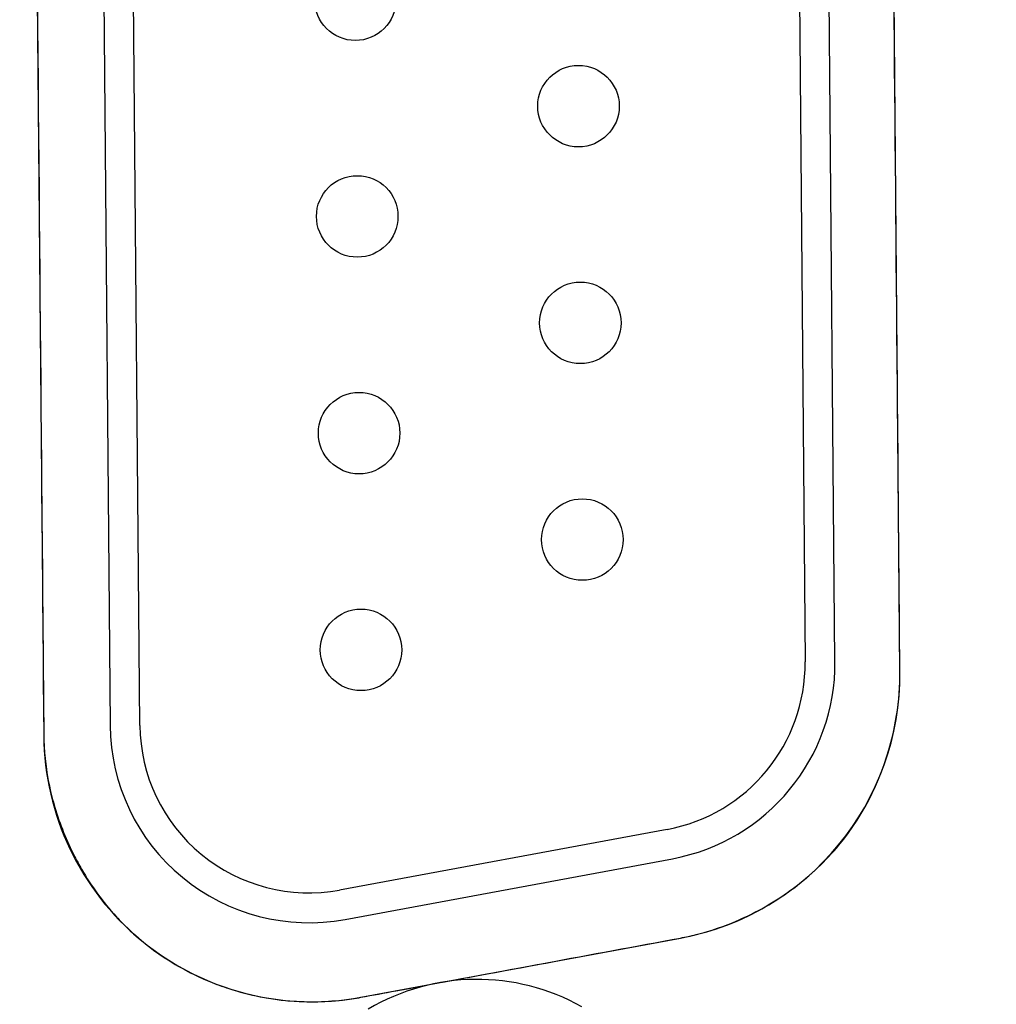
# Model space of a CAD drawing. Header units: inches. Extents: x 0 to 34, y 0 to 22.
# Tile 16 of 69: x 7.13 to 7.621, y 5.755 to 6.25. Entities that reach past the tile are written whole.
import ezdxf

# ---------------------------------------------------------------- set-up
doc = ezdxf.new("R2010")
doc.units = ezdxf.units.IN
doc.header["$LTSCALE"] = 1.87
doc.header["$MEASUREMENT"] = 0
doc.layers.get('0').update_dxf_attribs({"linetype": 'CONTINUOUS'})
for name, color, linetype in [('03___PRT_ALL_CURVES', 7, 'CONTINUOUS'), ('DATUMCURVES', 7, 'CONTINUOUS'), ('DIMENSIONS', 7, 'CONTINUOUS')]:
    doc.layers.add(name, color=color, linetype=linetype)
doc.styles.get("Standard").update_dxf_attribs({"font": 'txt', "width": 0.8})
doc.dimstyles.new('DIMSTYLE_1', dxfattribs={"dimtxt": 0.125, "dimasz": 0.1875, "dimexe": 0.18, "dimexo": 0.0625, "dimgap": 0.09, "dimtad": 0, "dimtih": 1, "dimtoh": 1, "dimdec": 3, "dimzin": 4, "dimdsep": 46, "dimtxsty": 'STANDARD', "dimblk": '_FILLED', "dimblk1": '_FILLED', "dimblk2": '_FILLED', "dimcen": 0.09, "dimadec": 0, "dimazin": 0, "dimtp": 0.01, "dimtm": 0.01, "dimtfac": 1, "dimtdec": 3, "dimtofl": 0, "dimtmove": 0, "dimatfit": 3, "dimldrblk": '_FILLED', "dimfxl": 1, "dimtolj": 1, "dimtzin": 4, "dimarcsym": 0})

# ---------------------------------------------------------------- blocks, each defined once
blk = doc.blocks.new('_FILLED')
at = {"color": 0, "linetype": 'BYBLOCK'}
blk.add_solid([(0, 0), (-1, 0.1736111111), (-1, -0.1736111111)], dxfattribs=at)
blk = doc.blocks.new('*D1')
at = {"layer": 'DIMENSIONS', "color": 2, "linetype": 'CONTINUOUS'}
for p, q in [((6.9810872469, 8.4186631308), (9.5924212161, 8.4186631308)), ((9.4674212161, 8.4186631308), (9.4674212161, 6.7972514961)), ((9.4674212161, 4.6534625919), (9.4674212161, 6.5472514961)), ((6.9874351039, 4.6534625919), (9.5924212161, 4.6534625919))]:
    blk.add_line(p, q, dxfattribs=at)
at = {"layer": 'DIMENSIONS', "color": 2, "linetype": 'CONTINUOUS', "xscale": 0.1875, "yscale": 0.1875, "zscale": 0.1875}
for p, rotation in [((9.4674212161, 8.4186631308), 90), ((9.4674212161, 4.6534625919), 270)]:
    blk.add_blockref('_FILLED', p, dxfattribs=dict(at, rotation=rotation))
at = {"layer": 'DIMENSIONS', "color": 2, "linetype": 'CONTINUOUS', "width": 0.8}
for s, p in [('[', (9.4299212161, 6.6097514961)), (']', (10.0299212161, 6.6097514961)), ('3.765', (8.8049212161, 6.6097514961)), ('95.64', (9.5299212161, 6.6097514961))]:
    blk.add_text(s, height=0.125, dxfattribs=at).set_placement(p)
blk = doc.blocks.new('*D2')
at = {"layer": 'DIMENSIONS', "color": 2, "linetype": 'CONTINUOUS'}
for p, q in [((6.6253343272, 11.3682155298), (10.5540319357, 11.3682155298)), ((10.4290319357, 11.3682155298), (10.4290319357, 9.1830184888)), ((10.4290319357, 4.6534625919), (10.4290319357, 8.9330184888)), ((7.0139456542, 4.6534625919), (10.5540319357, 4.6534625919))]:
    blk.add_line(p, q, dxfattribs=at)
at = {"layer": 'DIMENSIONS', "color": 2, "linetype": 'CONTINUOUS', "xscale": 0.1875, "yscale": 0.1875, "zscale": 0.1875}
for p, rotation in [((10.4290319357, 11.3682155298), 90), ((10.4290319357, 4.6534625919), 270)]:
    blk.add_blockref('_FILLED', p, dxfattribs=dict(at, rotation=rotation))
at = {"layer": 'DIMENSIONS', "color": 2, "linetype": 'CONTINUOUS', "width": 0.8}
for s, p in [('[', (10.3415319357, 8.9955184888)), (']', (11.0415319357, 8.9955184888)), ('6.715', (9.7165319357, 8.9955184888)), ('170.55', (10.4415319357, 8.9955184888))]:
    blk.add_text(s, height=0.125, dxfattribs=at).set_placement(p)

msp = doc.modelspace()

# ---------------------------------------------------------------- linework, layer by layer
at = {"color": 7, "linetype": 'CONTINUOUS'}
for p, q in [((7.1371221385, 6.4102406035), (7.141659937, 5.8902604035)), ((7.170546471, 6.4053062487), (7.1749970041, 5.895325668)), ((7.189996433, 5.895456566), (7.1855458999, 6.4054371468)), ((7.5723957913, 5.9224091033), (7.5683534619, 6.3856141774)), ((7.5207870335, 6.3792676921), (7.5247297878, 5.9274727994)), ((7.5397292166, 5.9276036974), (7.5357864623, 6.3793985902)), ((7.455223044, 5.8431543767), (7.2904832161, 5.8126216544)), ((7.293216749, 5.7978728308), (7.4579565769, 5.8284055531)), ((7.3012565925, 5.7586990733), (7.4620027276, 5.7884916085))]:
    msp.add_line(p, q, dxfattribs=at)
for centre in [(7.2984157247, 6.2604165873), (7.4106870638, 6.2068942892), (7.299366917, 6.1514207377), (7.4116382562, 6.0978984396), (7.3003181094, 6.0424248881), (7.4125894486, 5.98890259), (7.3012693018, 5.9334290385)]:
    msp.add_circle(centre, 0.0205, dxfattribs=at)
for centre, radius, start, end in [((7.4397330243, 5.9267310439), 0.085, 280.5, 0.5), ((7.4397330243, 5.9267310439), 0.1, 280.5, 0.5), ((7.4374009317, 5.921231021), 0.135, 280.5, 0.5), ((7.2749931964, 5.8961983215), 0.1, 180.5, 280.5), ((7.2749931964, 5.8961983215), 0.085, 180.5, 280.5), ((7.2766547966, 5.8914384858), 0.135, 180.5, 280.5)]:
    msp.add_arc(centre, radius, start, end, dxfattribs=at)
at = {"layer": '03___PRT_ALL_CURVES', "color": 4, "linetype": 'CONTINUOUS'}
msp.add_arc((7.3596762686, 5.6601541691), 0.1075409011, 60.6559485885, 120.5925628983, dxfattribs=at)
at = {"layer": 'DATUMCURVES', "color": 40, "linetype": 'CONTINUOUS'}
for points, knots in [([(7.1371268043, 6.4102630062, 1.1301732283), (7.1373631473, 6.3831807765, 1.1301732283), (7.1388757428, 6.2098545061, 1.1301732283), (7.1403883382, 6.0365282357, 1.1301732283), (7.1416645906, 5.8902841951, 1.1301732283)], [0, 0, 0, 0, 0.15625, 1, 1, 1, 1]), ([(7.5723908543, 5.9224177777, 1.1301732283), (7.5721803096, 5.9465438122, 1.1301732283), (7.5708328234, 6.1009504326, 1.1301732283), (7.5694853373, 6.2553570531, 1.1301732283), (7.5683483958, 6.3856376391, 1.1301732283)], [0, 0, 0, 0, 0.15625, 1, 1, 1, 1]), ([(7.5189514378, 5.8136308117, 1.1301732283), (7.5273526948, 5.8199147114, 1.1301732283), (7.5502318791, 5.8414998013, 1.1301732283), (7.5640978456, 5.8705153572, 1.1301732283), (7.568796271, 5.8905746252, 1.1301732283)], [0, 0, 0, 0, 0.3359624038, 1, 1, 1, 1]), ([(7.1788646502, 5.7984488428, 1.1301732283), (7.1799034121, 5.7973333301, 1.1301732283), (7.1931553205, 5.7835992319, 1.1301732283), (7.2121131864, 5.7712879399, 1.1301732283), (7.2315378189, 5.7641386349, 1.1301732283), (7.234771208, 5.7630842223, 1.1301732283)], [0, 0, 0, 0, 0.0675320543, 0.8466498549, 1, 1, 1, 1]), ([(7.3187837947, 5.7619475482, 1.1301732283), (7.321312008, 5.7624163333, 1.1301732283), (7.3690492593, 5.7712678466, 1.1301732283), (7.4167865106, 5.7801193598, 1.1301732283), (7.4619955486, 5.7885020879, 1.1301732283)], [0, 0, 0, 0, 0.0529610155, 1, 1, 1, 1]), ([(7.234771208, 5.7630842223, 1.1301732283), (7.2399601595, 5.7613920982, 1.1301732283), (7.2507838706, 5.7585687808, 1.1301732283), (7.2618822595, 5.7571269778, 1.1301732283), (7.2675819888, 5.7567494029, 1.1301732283)], [0, 0, 0, 0, 0.4886588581, 1, 1, 1, 1]), ([(7.2675819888, 5.7567494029, 1.1301732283), (7.270993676, 5.7565233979, 1.1301732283), (7.2791297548, 5.7562923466, 1.1301732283), (7.2872586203, 5.7567885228, 1.1301732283), (7.2919395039, 5.7573175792, 1.1301732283)], [0, 0, 0, 0, 0.4204144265, 1, 1, 1, 1])]:
    msp.add_open_spline(points, degree=3, knots=knots, dxfattribs=at)
for points in [[(7.5722097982, 5.9143618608, 1.1301732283), (7.57235346, 5.9170522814, 1.1301732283), (7.5724142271, 5.9197395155, 1.1301732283), (7.5723908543, 5.9224177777, 1.1301732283)], [(7.5691280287, 5.8920259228, 1.1301732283), (7.5707752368, 5.8994134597, 1.1301732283), (7.5718113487, 5.9068999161, 1.1301732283), (7.5722097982, 5.9143618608, 1.1301732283)], [(7.1416645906, 5.8902841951, 1.1301732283), (7.1416771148, 5.8888490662, 1.1301732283), (7.141715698, 5.8874113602, 1.1301732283), (7.1417799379, 5.8859719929, 1.1301732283)], [(7.568796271, 5.8905746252, 1.1301732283), (7.5689094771, 5.891057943, 1.1301732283), (7.5690200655, 5.8915417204, 1.1301732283), (7.5691280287, 5.8920259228, 1.1301732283)], [(7.1417799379, 5.8859719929, 1.1301732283), (7.1418441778, 5.8845326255, 1.1301732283), (7.1419340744, 5.8830915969, 1.1301732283), (7.1420492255, 5.881649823, 1.1301732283)], [(7.1420492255, 5.881649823, 1.1301732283), (7.1426430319, 5.8742149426, 1.1301732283), (7.1439084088, 5.8667602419, 1.1301732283), (7.1457901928, 5.8594113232, 1.1301732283)], [(7.1457901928, 5.8594113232, 1.1301732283), (7.1462400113, 5.8576546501, 1.1301732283), (7.1467250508, 5.8559040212, 1.1301732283), (7.147244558, 5.8541611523, 1.1301732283)], [(7.147244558, 5.8541611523, 1.1301732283), (7.1497687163, 5.8456929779, 1.1301732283), (7.1531065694, 5.837407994, 1.1301732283), (7.1571716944, 5.8295029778, 1.1301732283)], [(7.1571716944, 5.8295029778, 1.1301732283), (7.1582886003, 5.8273310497, 1.1301732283), (7.1594604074, 5.8251878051, 1.1301732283), (7.1606853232, 5.8230773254, 1.1301732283)], [(7.1606853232, 5.8230773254, 1.1301732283), (7.1656510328, 5.8145216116, 1.1301732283), (7.1714895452, 5.8065043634, 1.1301732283), (7.1780814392, 5.7992974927, 1.1301732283)], [(7.4926088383, 5.7981254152, 1.1301732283), (7.5018824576, 5.802293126, 1.1301732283), (7.5107569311, 5.8075015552, 1.1301732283), (7.5189514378, 5.8136308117, 1.1301732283)], [(7.1780814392, 5.7992974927, 1.1301732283), (7.1783413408, 5.7990133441, 1.1301732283), (7.1786024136, 5.7987304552, 1.1301732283), (7.1788646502, 5.7984488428, 1.1301732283)], [(7.4698696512, 5.7902174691, 1.1301732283), (7.4770987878, 5.7920277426, 1.1301732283), (7.4842308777, 5.7944650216, 1.1301732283), (7.491150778, 5.7974801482, 1.1301732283)], [(7.491150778, 5.7974801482, 1.1301732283), (7.4916378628, 5.7976923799, 1.1301732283), (7.4921238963, 5.7979074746, 1.1301732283), (7.4926088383, 5.7981254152, 1.1301732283)], [(7.4619955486, 5.7885020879, 1.1301732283), (7.4633124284, 5.7887462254, 1.1301732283), (7.464627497, 5.7890114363, 1.1301732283), (7.4659400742, 5.78929743, 1.1301732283)], [(7.4659400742, 5.78929743, 1.1301732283), (7.4672526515, 5.7895834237, 1.1301732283), (7.4685627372, 5.7898902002, 1.1301732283), (7.4698696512, 5.7902174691, 1.1301732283)], [(7.3012523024, 5.7586968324, 1.1301732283), (7.3070961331, 5.7597804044, 1.1301732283), (7.3129399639, 5.7608639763, 1.1301732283), (7.3187837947, 5.7619475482, 1.1301732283)], [(7.2919395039, 5.7573175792, 1.1301732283), (7.295060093, 5.7576702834, 1.1301732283), (7.2981671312, 5.758130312, 1.1301732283), (7.3012523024, 5.7586968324, 1.1301732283)]]:
    msp.add_open_spline(points, degree=3, dxfattribs=at)

# ---------------------------------------------------------------- dimensions: what is measured, and where the dimension line sits
at = {"layer": 'DIMENSIONS', "color": 2, "linetype": 'CONTINUOUS'}
for base, p1, p2, picture, middle in [((10.4290319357, 4.6534625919), (6.6253343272, 11.3682155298), (7.0139456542, 4.6534625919), '*D2', (10.4290319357, 9.0580184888)), ((9.4674212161, 4.6534625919), (6.9810872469, 8.4186631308), (6.9874351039, 4.6534625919), '*D1', (9.4674212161, 6.6722514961))]:
    dim = msp.add_linear_dim(base=base, p1=p1, p2=p2, angle=270, dimstyle='DIMSTYLE_1', dxfattribs=at)
    dim.commit()
    dim.dimension.update_dxf_attribs({"geometry": picture, "text_midpoint": middle, "dimtype": 160})

doc.saveas('drawing.dxf')
